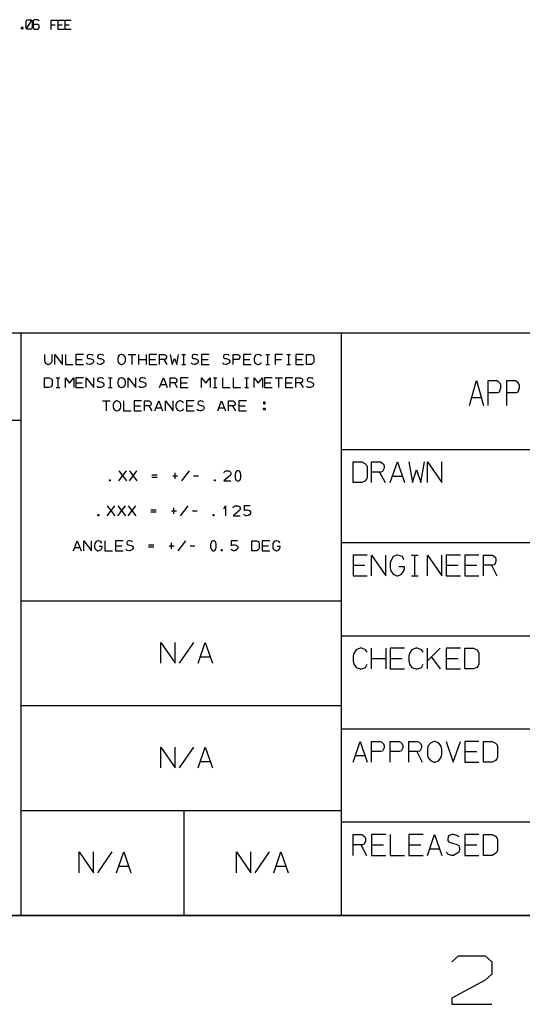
# Model space of a CAD drawing. Extents: x 0 to 1189, y 35 to 806.
# Tile 6 of 18: x 631 to 750, y 41 to 273. Entities that reach past the tile are written whole.
import ezdxf

# ---------------------------------------------------------------- set-up
doc = ezdxf.new("R2010")
doc.units = 0
doc.layers.add('1', color=1, linetype='CONTINUOUS')

msp = doc.modelspace()

# ---------------------------------------------------------------- linework, layer by layer
at = {"layer": '1'}
for p, q in [((632.85, 272.9), (633.1, 273.18)), ((632.85, 270.98), (634.27, 273.18)), ((632.85, 271.25), (632.85, 272.9)), ((633.1, 273.18), (634.02, 273.18)), ((634.02, 273.18), (634.27, 272.9)), ((634.27, 272.9), (634.27, 271.25)), ((634.75, 273.18), (634.5, 272.9)), ((634.5, 272.9), (634.5, 271.25)), ((634.75, 272.08), (634.5, 271.8)), ((635.67, 273.18), (634.75, 273.18)), ((635.67, 272.08), (634.75, 272.08)), ((635.92, 272.9), (635.67, 273.18)), ((635.92, 271.8), (635.67, 272.08)), ((638.7, 270.83), (638.7, 273.03)), ((638.7, 273.03), (640.12, 273.03)), ((640.35, 270.83), (640.35, 273.03)), ((640.35, 273.03), (641.77, 273.03)), ((642, 270.83), (642, 273.03)), ((642, 273.03), (643.42, 273.03)), ((631.67, 271.25), (631.9, 271.53)), ((631.9, 270.98), (631.67, 271.25)), ((631.9, 271.53), (632.15, 271.25)), ((632.15, 271.25), (631.9, 270.98)), ((633.1, 270.98), (632.85, 271.25)), ((634.02, 270.98), (633.1, 270.98)), ((634.27, 271.25), (634.02, 270.98)), ((634.5, 271.25), (634.75, 270.98)), ((634.75, 270.98), (635.67, 270.98)), ((635.67, 270.98), (635.92, 271.25)), ((635.92, 271.25), (635.92, 271.8)), ((638.7, 271.93), (639.65, 271.93)), ((640.35, 271.93), (641.3, 271.93)), ((641.77, 270.83), (640.35, 270.83)), ((642, 271.93), (642.95, 271.93)), ((643.42, 270.83), (642, 270.83)), ((1162.45, 199.13), (502.35, 199.13)), ((631.62, 61.63), (631.62, 199.13)), ((707.27, 61.63), (707.27, 199.13)), ((637.13, 194.13), (637.13, 192.68)), ((638.93, 192.68), (638.93, 194.13)), ((639.6, 191.78), (639.6, 194.13)), ((639.6, 194.13), (641.4, 191.78)), ((641.4, 191.78), (641.4, 194.13)), ((642.08, 194.13), (642.08, 191.78)), ((646.35, 194.13), (644.55, 194.13)), ((644.55, 194.13), (644.55, 191.78)), ((647.35, 193.95), (647.23, 193.68)), ((647.23, 193.68), (647.23, 193.48)), ((647.23, 193.48), (647.35, 193.3)), ((647.45, 194.03), (647.35, 193.95)), ((647.35, 193.3), (647.55, 193.2)), ((647.78, 194.13), (647.45, 194.03)), ((647.55, 193.2), (647.98, 193.13)), ((647.98, 194.13), (647.78, 194.13)), ((648.4, 194.03), (647.98, 194.13)), ((647.98, 193.13), (648.3, 193.03)), ((648.3, 193.03), (648.63, 192.88)), ((648.63, 193.85), (648.4, 194.03)), ((649.83, 193.95), (649.7, 193.68)), ((649.7, 193.68), (649.7, 193.48)), ((649.7, 193.48), (649.83, 193.3)), ((649.93, 194.03), (649.83, 193.95)), ((649.83, 193.3), (650.05, 193.2)), ((650.25, 194.13), (649.93, 194.03)), ((650.05, 193.2), (650.45, 193.13)), ((650.45, 194.13), (650.25, 194.13)), ((650.88, 194.03), (650.45, 194.13)), ((650.45, 193.13), (650.78, 193.03)), ((650.78, 193.03), (651.1, 192.88)), ((651.1, 193.85), (650.88, 194.03)), ((654.53, 193.58), (654.45, 193.2)), ((654.45, 193.2), (654.45, 192.68)), ((654.83, 193.95), (654.53, 193.58)), ((655.28, 194.13), (654.83, 193.95)), ((655.43, 194.13), (655.28, 194.13)), ((655.88, 193.95), (655.43, 194.13)), ((656.18, 193.58), (655.88, 193.95)), ((656.25, 193.2), (656.18, 193.58)), ((656.25, 192.68), (656.25, 193.2)), ((656.93, 194.13), (658.73, 194.13)), ((657.83, 191.78), (657.83, 194.13)), ((659.4, 191.78), (659.4, 194.13)), ((661.2, 194.13), (661.2, 191.78)), ((663.68, 194.13), (661.88, 194.13)), ((661.88, 194.13), (661.88, 191.78)), ((664.35, 191.78), (664.35, 194.13)), ((664.35, 194.13), (665.45, 194.13)), ((665.45, 194.13), (665.65, 194.03)), ((665.75, 193.03), (665.55, 192.95)), ((665.65, 194.03), (665.88, 193.85)), ((665.95, 193.4), (665.75, 193.03)), ((665.88, 193.85), (665.95, 193.68)), ((665.95, 193.68), (665.95, 193.4)), ((666.83, 194.13), (667.28, 191.78)), ((667.28, 191.78), (667.83, 193.2)), ((667.83, 193.2), (668.38, 191.78)), ((668.38, 191.78), (668.8, 194.13)), ((669.63, 194.13), (670.48, 194.13)), ((670.08, 191.78), (670.08, 194.13)), ((672.1, 193.95), (672, 193.68)), ((672, 193.68), (672, 193.48)), ((672, 193.48), (672.1, 193.3)), ((672.2, 194.03), (672.1, 193.95)), ((672.1, 193.3), (672.33, 193.2)), ((672.53, 194.13), (672.2, 194.03)), ((672.33, 193.2), (672.73, 193.13)), ((672.73, 194.13), (672.53, 194.13)), ((673.15, 194.03), (672.73, 194.13)), ((672.73, 193.13), (673.05, 193.03)), ((673.05, 193.03), (673.38, 192.88)), ((673.38, 193.85), (673.15, 194.03)), ((676.05, 194.13), (674.25, 194.13)), ((674.25, 194.13), (674.25, 191.78)), ((679.53, 193.95), (679.43, 193.68)), ((679.43, 193.68), (679.43, 193.48)), ((679.43, 193.48), (679.53, 193.3)), ((679.63, 194.03), (679.53, 193.95)), ((679.53, 193.3), (679.75, 193.2)), ((679.95, 194.13), (679.63, 194.03)), ((679.75, 193.2), (680.15, 193.13)), ((680.15, 194.13), (679.95, 194.13)), ((680.58, 194.03), (680.15, 194.13)), ((680.15, 193.13), (680.48, 193.03)), ((680.48, 193.03), (680.8, 192.88)), ((680.8, 193.85), (680.58, 194.03)), ((681.7, 191.78), (681.7, 194.13)), ((681.7, 194.13), (682.8, 194.13)), ((682.8, 194.13), (682.98, 194.03)), ((683.08, 193.03), (682.88, 192.95)), ((682.98, 194.03), (683.2, 193.85)), ((683.28, 193.4), (683.08, 193.03)), ((683.2, 193.85), (683.28, 193.68)), ((683.28, 193.68), (683.28, 193.4)), ((685.95, 194.13), (684.18, 194.13)), ((684.18, 194.13), (684.18, 191.78)), ((686.75, 193.58), (686.65, 193.2)), ((686.65, 193.2), (686.65, 192.68)), ((687.03, 193.95), (686.75, 193.58)), ((687.53, 194.13), (687.03, 193.95)), ((687.75, 194.13), (687.53, 194.13)), ((688.23, 193.95), (687.75, 194.13)), ((688.43, 193.68), (688.23, 193.95)), ((689.45, 194.13), (690.28, 194.13)), ((689.88, 191.78), (689.88, 194.13)), ((693.38, 194.13), (691.6, 194.13)), ((691.6, 194.13), (691.6, 191.78)), ((694.4, 194.13), (695.23, 194.13)), ((694.83, 191.78), (694.83, 194.13)), ((698.33, 194.13), (696.55, 194.13)), ((696.55, 194.13), (696.55, 191.78)), ((699.03, 191.78), (699.03, 194.13)), ((699.03, 194.13), (700.13, 194.13)), ((700.13, 194.13), (700.53, 193.95)), ((700.53, 193.95), (700.7, 193.75)), ((700.7, 193.75), (700.8, 193.58)), ((700.8, 193.58), (700.8, 192.33)), ((637.13, 192.68), (637.2, 192.33)), ((637.2, 192.33), (637.5, 191.95)), ((637.5, 191.95), (637.95, 191.78)), ((637.95, 191.78), (638.1, 191.78)), ((638.1, 191.78), (638.55, 191.95)), ((638.55, 191.95), (638.85, 192.33)), ((638.85, 192.33), (638.93, 192.68)), ((642.08, 191.78), (643.88, 191.78)), ((644.55, 192.95), (646.08, 192.95)), ((644.55, 191.78), (646.35, 191.78)), ((647.35, 191.85), (647.03, 192.13)), ((647.78, 191.78), (647.35, 191.85)), ((647.98, 191.78), (647.78, 191.78)), ((648.4, 191.95), (647.98, 191.78)), ((648.63, 192.13), (648.4, 191.95)), ((648.63, 192.88), (648.73, 192.6)), ((648.73, 192.4), (648.63, 192.13)), ((648.73, 192.6), (648.73, 192.4)), ((649.83, 191.85), (649.5, 192.13)), ((650.25, 191.78), (649.83, 191.85)), ((650.45, 191.78), (650.25, 191.78)), ((650.88, 191.95), (650.45, 191.78)), ((651.1, 192.13), (650.88, 191.95)), ((651.1, 192.88), (651.2, 192.6)), ((651.2, 192.4), (651.1, 192.13)), ((651.2, 192.6), (651.2, 192.4)), ((654.45, 192.68), (654.53, 192.33)), ((654.53, 192.33), (654.83, 191.95)), ((654.83, 191.95), (655.28, 191.78)), ((655.28, 191.78), (655.43, 191.78)), ((655.43, 191.78), (655.88, 191.95)), ((655.88, 191.95), (656.18, 192.33)), ((656.18, 192.33), (656.25, 192.68)), ((659.4, 192.95), (661.2, 192.95)), ((661.88, 192.95), (663.4, 192.95)), ((661.88, 191.78), (663.68, 191.78)), ((665.55, 192.95), (664.35, 192.95)), ((665.35, 192.95), (666.05, 191.78)), ((669.63, 191.78), (670.48, 191.78)), ((672.1, 191.85), (671.78, 192.13)), ((672.53, 191.78), (672.1, 191.85)), ((672.73, 191.78), (672.53, 191.78)), ((673.15, 191.95), (672.73, 191.78)), ((673.38, 192.13), (673.15, 191.95)), ((673.38, 192.88), (673.48, 192.6)), ((673.48, 192.4), (673.38, 192.13)), ((673.48, 192.6), (673.48, 192.4)), ((674.25, 192.95), (675.78, 192.95)), ((674.25, 191.78), (676.05, 191.78)), ((679.53, 191.85), (679.2, 192.13)), ((679.95, 191.78), (679.53, 191.85)), ((680.15, 191.78), (679.95, 191.78)), ((680.58, 191.95), (680.15, 191.78)), ((680.8, 192.13), (680.58, 191.95)), ((680.8, 192.88), (680.9, 192.6)), ((680.9, 192.4), (680.8, 192.13)), ((680.9, 192.6), (680.9, 192.4)), ((682.88, 192.95), (681.7, 192.95)), ((684.18, 192.95), (685.68, 192.95)), ((684.18, 191.78), (685.95, 191.78)), ((686.65, 192.68), (686.75, 192.33)), ((686.75, 192.33), (687.03, 191.95)), ((687.03, 191.95), (687.53, 191.78)), ((687.53, 191.78), (687.75, 191.78)), ((687.75, 191.78), (688.23, 191.95)), ((688.23, 191.95), (688.43, 192.33)), ((689.45, 191.78), (690.28, 191.78)), ((691.6, 192.95), (693.1, 192.95)), ((694.4, 191.78), (695.23, 191.78)), ((696.55, 192.95), (698.05, 192.95)), ((696.55, 191.78), (698.33, 191.78)), ((700.13, 191.78), (699.03, 191.78)), ((700.53, 191.95), (700.13, 191.78)), ((700.7, 192.13), (700.53, 191.95)), ((700.8, 192.33), (700.7, 192.13)), ((637.13, 186.28), (637.13, 188.63)), ((637.13, 188.63), (638.23, 188.63)), ((638.23, 188.63), (638.65, 188.45)), ((638.65, 188.45), (638.83, 188.25)), ((639.93, 188.63), (640.78, 188.63)), ((640.35, 186.28), (640.35, 188.63)), ((642.08, 186.28), (642.08, 188.63)), ((642.08, 188.63), (643.05, 187.38)), ((643.05, 187.38), (644.05, 188.63)), ((644.05, 188.63), (644.05, 186.28)), ((646.35, 188.63), (644.55, 188.63)), ((644.55, 188.63), (644.55, 186.28)), ((647.03, 186.28), (647.03, 188.63)), ((647.03, 188.63), (648.83, 186.28)), ((648.83, 186.28), (648.83, 188.63)), ((649.83, 188.45), (649.7, 188.18)), ((649.93, 188.53), (649.83, 188.45)), ((650.25, 188.63), (649.93, 188.53)), ((650.45, 188.63), (650.25, 188.63)), ((650.88, 188.53), (650.45, 188.63)), ((651.1, 188.35), (650.88, 188.53)), ((652.3, 188.63), (653.15, 188.63)), ((652.73, 186.28), (652.73, 188.63)), ((654.83, 188.45), (654.53, 188.08)), ((655.28, 188.63), (654.83, 188.45)), ((655.43, 188.63), (655.28, 188.63)), ((655.88, 188.45), (655.43, 188.63)), ((656.18, 188.08), (655.88, 188.45)), ((656.93, 186.28), (656.93, 188.63)), ((656.93, 188.63), (658.73, 186.28)), ((658.73, 186.28), (658.73, 188.63)), ((659.73, 188.45), (659.63, 188.18)), ((659.83, 188.53), (659.73, 188.45)), ((660.15, 188.63), (659.83, 188.53)), ((660.35, 188.63), (660.15, 188.63)), ((660.78, 188.53), (660.35, 188.63)), ((661, 188.35), (660.78, 188.53)), ((664.35, 186.28), (665.25, 188.63)), ((665.25, 188.63), (666.15, 186.28)), ((666.83, 186.28), (666.83, 188.63)), ((666.83, 188.63), (667.93, 188.63)), ((667.93, 188.63), (668.13, 188.53)), ((668.13, 188.53), (668.35, 188.35)), ((668.35, 188.35), (668.43, 188.18)), ((671.1, 188.63), (669.3, 188.63)), ((669.3, 188.63), (669.3, 186.28)), ((674.25, 186.28), (674.25, 188.63)), ((674.25, 188.63), (675.25, 187.38)), ((675.25, 187.38), (676.25, 188.63)), ((676.25, 188.63), (676.25, 186.28)), ((677.08, 188.63), (677.9, 188.63)), ((677.5, 186.28), (677.5, 188.63)), ((679.2, 188.63), (679.2, 186.28)), ((681.7, 188.63), (681.7, 186.28)), ((684.5, 188.63), (685.33, 188.63)), ((684.93, 186.28), (684.93, 188.63)), ((686.65, 186.28), (686.65, 188.63)), ((686.65, 188.63), (687.63, 187.38)), ((687.63, 187.38), (688.63, 188.63)), ((688.63, 188.63), (688.63, 186.28)), ((690.9, 188.63), (689.13, 188.63)), ((689.13, 188.63), (689.13, 186.28)), ((691.6, 188.63), (693.38, 188.63)), ((692.48, 186.28), (692.48, 188.63)), ((695.85, 188.63), (694.08, 188.63)), ((694.08, 188.63), (694.08, 186.28)), ((696.55, 186.28), (696.55, 188.63)), ((696.55, 188.63), (697.65, 188.63)), ((697.65, 188.63), (697.83, 188.53)), ((697.83, 188.53), (698.05, 188.35)), ((698.05, 188.35), (698.13, 188.18)), ((699.33, 188.45), (699.23, 188.18)), ((699.43, 188.53), (699.33, 188.45)), ((699.75, 188.63), (699.43, 188.53)), ((699.95, 188.63), (699.75, 188.63)), ((700.38, 188.53), (699.95, 188.63)), ((700.6, 188.35), (700.38, 188.53)), ((638.23, 186.28), (637.13, 186.28)), ((638.65, 186.45), (638.23, 186.28)), ((638.83, 186.63), (638.65, 186.45)), ((638.83, 188.25), (638.93, 188.08)), ((638.93, 186.83), (638.83, 186.63)), ((638.93, 188.08), (638.93, 186.83)), ((639.93, 186.28), (640.78, 186.28)), ((644.55, 187.45), (646.08, 187.45)), ((644.55, 186.28), (646.35, 186.28)), ((649.83, 186.35), (649.5, 186.63)), ((649.7, 188.18), (649.7, 187.98)), ((649.7, 187.98), (649.83, 187.8)), ((649.83, 187.8), (650.05, 187.7)), ((650.25, 186.28), (649.83, 186.35)), ((650.05, 187.7), (650.45, 187.63)), ((650.45, 186.28), (650.25, 186.28)), ((650.45, 187.63), (650.78, 187.53)), ((650.88, 186.45), (650.45, 186.28)), ((650.78, 187.53), (651.1, 187.38)), ((651.1, 186.63), (650.88, 186.45)), ((651.1, 187.38), (651.2, 187.1)), ((651.2, 186.9), (651.1, 186.63)), ((651.2, 187.1), (651.2, 186.9)), ((652.3, 186.28), (653.15, 186.28)), ((654.53, 188.08), (654.45, 187.7)), ((654.45, 187.7), (654.45, 187.18)), ((654.45, 187.18), (654.53, 186.83)), ((654.53, 186.83), (654.83, 186.45)), ((654.83, 186.45), (655.28, 186.28)), ((655.28, 186.28), (655.43, 186.28)), ((655.43, 186.28), (655.88, 186.45)), ((655.88, 186.45), (656.18, 186.83)), ((656.25, 187.7), (656.18, 188.08)), ((656.18, 186.83), (656.25, 187.18)), ((656.25, 187.18), (656.25, 187.7)), ((659.73, 186.35), (659.4, 186.63)), ((659.63, 188.18), (659.63, 187.98)), ((659.63, 187.98), (659.73, 187.8)), ((659.73, 187.8), (659.95, 187.7)), ((660.15, 186.28), (659.73, 186.35)), ((659.95, 187.7), (660.35, 187.63)), ((660.35, 186.28), (660.15, 186.28)), ((660.35, 187.63), (660.68, 187.53)), ((660.78, 186.45), (660.35, 186.28)), ((660.68, 187.53), (661, 187.38)), ((661, 186.63), (660.78, 186.45)), ((661, 187.38), (661.1, 187.1)), ((661.1, 186.9), (661, 186.63)), ((661.1, 187.1), (661.1, 186.9)), ((664.63, 187), (665.9, 187)), ((668.03, 187.45), (666.83, 187.45)), ((667.83, 187.45), (668.53, 186.28)), ((668.23, 187.53), (668.03, 187.45)), ((668.43, 187.9), (668.23, 187.53)), ((668.43, 188.18), (668.43, 187.9)), ((669.3, 187.45), (670.83, 187.45)), ((669.3, 186.28), (671.1, 186.28)), ((677.08, 186.28), (677.9, 186.28)), ((679.2, 186.28), (681, 186.28)), ((681.7, 186.28), (683.48, 186.28)), ((684.5, 186.28), (685.33, 186.28)), ((689.13, 187.45), (690.63, 187.45)), ((689.13, 186.28), (690.9, 186.28)), ((694.08, 187.45), (695.58, 187.45)), ((694.08, 186.28), (695.85, 186.28)), ((697.73, 187.45), (696.55, 187.45)), ((697.55, 187.45), (698.23, 186.28)), ((697.93, 187.53), (697.73, 187.45)), ((698.13, 187.9), (697.93, 187.53)), ((698.13, 188.18), (698.13, 187.9)), ((699.33, 186.35), (699.03, 186.63)), ((699.23, 188.18), (699.23, 187.98)), ((699.23, 187.98), (699.33, 187.8)), ((699.33, 187.8), (699.55, 187.7)), ((699.75, 186.28), (699.33, 186.35)), ((699.55, 187.7), (699.95, 187.63)), ((699.95, 186.28), (699.75, 186.28)), ((699.95, 187.63), (700.28, 187.53)), ((700.38, 186.45), (699.95, 186.28)), ((700.28, 187.53), (700.6, 187.38)), ((700.6, 186.63), (700.38, 186.45)), ((700.6, 187.38), (700.7, 187.1)), ((700.7, 186.9), (700.6, 186.63)), ((700.7, 187.1), (700.7, 186.9)), ((737.53, 182.1), (739.2, 187.98)), ((739.2, 187.98), (740.88, 182.1)), ((741.93, 182.1), (741.93, 187.98)), ((741.93, 187.98), (743.98, 187.98)), ((743.98, 187.98), (744.33, 187.75)), ((744.33, 187.75), (744.75, 187.3)), ((744.9, 186.15), (744.53, 185.23)), ((744.75, 187.3), (744.9, 186.83)), ((744.9, 186.83), (744.9, 186.15)), ((746.33, 182.1), (746.33, 187.98)), ((746.33, 187.98), (748.38, 187.98)), ((748.38, 187.98), (748.73, 187.75)), ((748.73, 187.75), (749.15, 187.3)), ((749.3, 186.15), (748.93, 185.23)), ((749.15, 187.3), (749.3, 186.83)), ((749.3, 186.83), (749.3, 186.15)), ((738.03, 183.93), (740.38, 183.93)), ((744.13, 185.08), (741.93, 185.08)), ((744.53, 185.23), (744.13, 185.08)), ((748.55, 185.08), (746.33, 185.08)), ((748.93, 185.23), (748.55, 185.08)), ((650.88, 183.13), (652.68, 183.13)), ((651.78, 180.78), (651.78, 183.13)), ((653.43, 182.58), (653.35, 182.2)), ((653.35, 182.2), (653.35, 181.68)), ((653.35, 181.68), (653.43, 181.33)), ((653.73, 182.93), (653.43, 182.58)), ((654.18, 183.13), (653.73, 182.93)), ((654.33, 183.13), (654.18, 183.13)), ((654.78, 182.93), (654.33, 183.13)), ((655.08, 182.58), (654.78, 182.93)), ((655.15, 182.2), (655.08, 182.58)), ((655.08, 181.33), (655.15, 181.68)), ((655.15, 181.68), (655.15, 182.2)), ((655.83, 183.13), (655.83, 180.78)), ((660.1, 183.13), (658.3, 183.13)), ((658.3, 183.13), (658.3, 180.78)), ((658.3, 181.95), (659.83, 181.95)), ((660.78, 180.78), (660.78, 183.13)), ((660.78, 183.13), (661.88, 183.13)), ((661.98, 181.95), (660.78, 181.95)), ((661.78, 181.95), (662.48, 180.78)), ((661.88, 183.13), (662.08, 183.03)), ((662.18, 182.03), (661.98, 181.95)), ((662.08, 183.03), (662.3, 182.85)), ((662.38, 182.38), (662.18, 182.03)), ((662.3, 182.85), (662.38, 182.65)), ((662.38, 182.65), (662.38, 182.38)), ((663.25, 180.78), (664.15, 183.13)), ((663.53, 181.5), (664.8, 181.5)), ((664.15, 183.13), (665.05, 180.78)), ((665.73, 180.78), (665.73, 183.13)), ((665.73, 183.13), (667.53, 180.78)), ((667.53, 180.78), (667.53, 183.13)), ((668.33, 182.58), (668.2, 182.2)), ((668.2, 182.2), (668.2, 181.68)), ((668.2, 181.68), (668.33, 181.33)), ((668.6, 182.93), (668.33, 182.58)), ((669.1, 183.13), (668.6, 182.93)), ((669.3, 183.13), (669.1, 183.13)), ((669.8, 182.93), (669.3, 183.13)), ((670, 182.65), (669.8, 182.93)), ((672.48, 183.13), (670.68, 183.13)), ((670.68, 183.13), (670.68, 180.78)), ((670.68, 181.95), (672.2, 181.95)), ((673.48, 182.93), (673.38, 182.65)), ((673.38, 182.65), (673.38, 182.48)), ((673.38, 182.48), (673.48, 182.3)), ((673.58, 183.03), (673.48, 182.93)), ((673.48, 182.3), (673.7, 182.2)), ((673.9, 183.13), (673.58, 183.03)), ((673.7, 182.2), (674.1, 182.1)), ((674.1, 183.13), (673.9, 183.13)), ((674.53, 183.03), (674.1, 183.13)), ((674.1, 182.1), (674.43, 182.03)), ((674.43, 182.03), (674.75, 181.88)), ((674.75, 182.85), (674.53, 183.03)), ((674.75, 181.88), (674.85, 181.6)), ((674.85, 181.4), (674.75, 181.13)), ((674.85, 181.6), (674.85, 181.4)), ((678.1, 180.78), (679, 183.13)), ((678.38, 181.5), (679.65, 181.5)), ((679, 183.13), (679.9, 180.78)), ((680.6, 180.78), (680.6, 183.13)), ((680.6, 183.13), (681.7, 183.13)), ((681.78, 181.95), (680.6, 181.95)), ((681.58, 181.95), (682.28, 180.78)), ((681.7, 183.13), (681.88, 183.03)), ((681.98, 182.03), (681.78, 181.95)), ((681.88, 183.03), (682.1, 182.85)), ((682.18, 182.38), (681.98, 182.03)), ((682.1, 182.85), (682.18, 182.65)), ((682.18, 182.65), (682.18, 182.38)), ((684.85, 183.13), (683.08, 183.13)), ((683.08, 183.13), (683.08, 180.78)), ((683.08, 181.95), (684.58, 181.95)), ((689, 182.85), (688.9, 182.75)), ((688.9, 182.75), (688.9, 182.5)), ((688.9, 182.5), (689, 182.48)), ((688.9, 181.33), (689, 181.4)), ((689.2, 182.85), (689, 182.85)), ((689, 182.48), (689.2, 182.48)), ((689, 181.4), (689.2, 181.4)), ((689.3, 182.75), (689.2, 182.85)), ((689.2, 182.48), (689.3, 182.58)), ((689.2, 181.4), (689.3, 181.33)), ((689.3, 182.58), (689.3, 182.75)), ((653.43, 181.33), (653.73, 180.95)), ((653.73, 180.95), (654.18, 180.78)), ((654.18, 180.78), (654.33, 180.78)), ((654.33, 180.78), (654.78, 180.95)), ((654.78, 180.95), (655.08, 181.33)), ((655.83, 180.78), (657.63, 180.78)), ((658.3, 180.78), (660.1, 180.78)), ((668.33, 181.33), (668.6, 180.95)), ((668.6, 180.95), (669.1, 180.78)), ((669.1, 180.78), (669.3, 180.78)), ((669.3, 180.78), (669.8, 180.95)), ((669.8, 180.95), (670, 181.33)), ((670.68, 180.78), (672.48, 180.78)), ((673.48, 180.85), (673.15, 181.13)), ((673.9, 180.78), (673.48, 180.85)), ((674.1, 180.78), (673.9, 180.78)), ((674.53, 180.95), (674.1, 180.78)), ((674.75, 181.13), (674.53, 180.95)), ((683.08, 180.78), (684.85, 180.78)), ((688.9, 181.13), (688.9, 181.33)), ((689, 181.05), (688.9, 181.13)), ((689.2, 181.05), (689, 181.05)), ((689.3, 181.13), (689.2, 181.05)), ((689.3, 181.33), (689.3, 181.13)), ((631.62, 178.5), (502.35, 178.5)), ((865.42, 171.63), (707.27, 171.63)), ((710.03, 163.85), (710.03, 168.75)), ((710.03, 168.75), (712.08, 168.75)), ((712.08, 168.75), (712.85, 168.38)), ((712.85, 168.38), (713.2, 168)), ((713.2, 168), (713.38, 167.6)), ((713.38, 167.6), (713.38, 165)), ((714.43, 163.85), (714.43, 168.75)), ((714.43, 168.75), (716.48, 168.75)), ((716.48, 168.75), (716.83, 168.55)), ((716.83, 168.55), (717.25, 168.18)), ((717.25, 168.18), (717.4, 167.8)), ((717.4, 167.8), (717.4, 167.23)), ((718.83, 163.85), (720.5, 168.75)), ((720.5, 168.75), (722.18, 163.85)), ((723.23, 168.75), (724.05, 163.85)), ((726.08, 163.85), (726.93, 168.75)), ((727.63, 163.85), (727.63, 168.75)), ((727.63, 168.75), (730.98, 163.85)), ((730.98, 163.85), (730.98, 168.75)), ((654.73, 164.28), (656.53, 166.63)), ((654.73, 166.63), (656.53, 164.28)), ((657.2, 164.28), (659, 166.63)), ((657.2, 166.63), (659, 164.28)), ((662.53, 165.7), (663.78, 165.7)), ((662.53, 165.18), (663.78, 165.18)), ((667.43, 165.45), (668.58, 165.45)), ((668, 164.75), (668, 166.13)), ((669.58, 164.28), (671.38, 166.63)), ((672.38, 165.45), (673.53, 165.45)), ((679.5, 166.15), (679.6, 166.35)), ((681.08, 165.6), (679.5, 164.28)), ((679.6, 166.35), (679.8, 166.53)), ((679.8, 166.53), (680.03, 166.63)), ((680.03, 166.63), (680.65, 166.63)), ((680.65, 166.63), (680.85, 166.53)), ((680.85, 166.53), (681.08, 166.35)), ((681.08, 166.35), (681.18, 166.15)), ((681.18, 165.8), (681.08, 165.6)), ((681.18, 166.15), (681.18, 165.8)), ((682.28, 166.15), (682.18, 165.8)), ((682.18, 165.8), (682.18, 165.1)), ((682.18, 165.1), (682.28, 164.73)), ((682.35, 166.35), (682.28, 166.15)), ((682.53, 166.53), (682.35, 166.35)), ((682.7, 166.63), (682.53, 166.53)), ((683.03, 166.63), (682.7, 166.63)), ((683.18, 166.53), (683.03, 166.63)), ((683.35, 166.35), (683.18, 166.53)), ((683.43, 166.15), (683.35, 166.35)), ((683.5, 165.8), (683.43, 166.15)), ((683.43, 164.73), (683.5, 165.1)), ((683.5, 165.1), (683.5, 165.8)), ((716.63, 166.33), (714.43, 166.33)), ((716.3, 166.33), (717.6, 163.85)), ((717.03, 166.45), (716.63, 166.33)), ((717.4, 167.23), (717.03, 166.45)), ((719.33, 165.38), (721.68, 165.38)), ((724.05, 163.85), (725.05, 166.85)), ((725.05, 166.85), (726.08, 163.85)), ((652.53, 164.48), (652.58, 164.55)), ((652.53, 164.33), (652.53, 164.48)), ((652.58, 164.28), (652.53, 164.33)), ((652.58, 164.55), (652.68, 164.55)), ((652.68, 164.28), (652.58, 164.28)), ((652.68, 164.55), (652.7, 164.48)), ((652.7, 164.33), (652.68, 164.28)), ((652.7, 164.48), (652.7, 164.33)), ((677.28, 164.48), (677.33, 164.55)), ((677.28, 164.33), (677.28, 164.48)), ((677.33, 164.28), (677.28, 164.33)), ((677.33, 164.55), (677.43, 164.55)), ((677.43, 164.28), (677.33, 164.28)), ((677.43, 164.55), (677.45, 164.48)), ((677.45, 164.33), (677.43, 164.28)), ((677.45, 164.48), (677.45, 164.33)), ((679.5, 164.28), (681.18, 164.28)), ((682.28, 164.73), (682.35, 164.55)), ((682.35, 164.55), (682.53, 164.35)), ((682.53, 164.35), (682.7, 164.28)), ((682.7, 164.28), (683.03, 164.28)), ((683.03, 164.28), (683.18, 164.35)), ((683.18, 164.35), (683.35, 164.55)), ((683.35, 164.55), (683.43, 164.73)), ((712.08, 163.85), (710.03, 163.85)), ((712.85, 164.23), (712.08, 163.85)), ((713.2, 164.63), (712.85, 164.23)), ((713.38, 165), (713.2, 164.63)), ((651.98, 156.03), (653.78, 158.38)), ((651.98, 158.38), (653.78, 156.03)), ((654.45, 156.03), (656.25, 158.38)), ((654.45, 158.38), (656.25, 156.03)), ((656.93, 156.03), (658.73, 158.38)), ((656.93, 158.38), (658.73, 156.03)), ((669.3, 156.03), (671.1, 158.38)), ((679.48, 157.7), (679.88, 158.38)), ((679.88, 158.38), (679.88, 156.03)), ((681.8, 158.1), (682, 158.28)), ((682, 158.28), (682.23, 158.38)), ((682.23, 158.38), (682.85, 158.38)), ((682.85, 158.38), (683.05, 158.28)), ((683.05, 158.28), (683.28, 158.1)), ((685.75, 158.38), (684.28, 158.38)), ((684.28, 158.38), (684.28, 157.28)), ((649.78, 156.23), (649.83, 156.3)), ((649.78, 156.08), (649.78, 156.23)), ((649.83, 156.03), (649.78, 156.08)), ((649.83, 156.3), (649.93, 156.3)), ((649.93, 156.03), (649.83, 156.03)), ((649.93, 156.3), (649.95, 156.23)), ((649.95, 156.08), (649.93, 156.03)), ((649.95, 156.23), (649.95, 156.08)), ((662.25, 157.45), (663.5, 157.45)), ((662.25, 156.93), (663.5, 156.93)), ((667.15, 157.2), (668.3, 157.2)), ((667.73, 156.5), (667.73, 157.88)), ((672.1, 157.2), (673.25, 157.2)), ((677, 156.23), (677.05, 156.3)), ((677, 156.08), (677, 156.23)), ((677.05, 156.03), (677, 156.08)), ((677.05, 156.3), (677.15, 156.3)), ((677.15, 156.03), (677.05, 156.03)), ((677.15, 156.3), (677.18, 156.23)), ((677.18, 156.08), (677.15, 156.03)), ((677.18, 156.23), (677.18, 156.08)), ((681.7, 157.9), (681.8, 158.1)), ((683.28, 157.35), (681.7, 156.03)), ((681.7, 156.03), (683.38, 156.03)), ((683.28, 158.1), (683.38, 157.9)), ((683.38, 157.55), (683.28, 157.35)), ((683.38, 157.9), (683.38, 157.55)), ((684.38, 156.2), (684.18, 156.38)), ((684.28, 157.28), (684.7, 157.45)), ((684.8, 156.03), (684.38, 156.2)), ((684.7, 157.45), (685.1, 157.45)), ((685, 156.03), (684.8, 156.03)), ((685.33, 156.1), (685, 156.03)), ((685.1, 157.45), (685.43, 157.35)), ((685.63, 156.3), (685.33, 156.1)), ((685.43, 157.35), (685.63, 157.2)), ((685.63, 157.2), (685.85, 156.93)), ((685.85, 156.58), (685.63, 156.3)), ((685.85, 156.93), (685.85, 156.58)), ((644, 147.75), (644.9, 150.13)), ((644.9, 150.13), (645.8, 147.75)), ((646.48, 147.75), (646.48, 150.13)), ((646.48, 150.13), (648.28, 147.75)), ((648.28, 147.75), (648.28, 150.13)), ((649.03, 149.48), (648.95, 149.2)), ((648.95, 149.2), (648.95, 148.68)), ((649.33, 149.93), (649.03, 149.48)), ((649.78, 150.13), (649.33, 149.93)), ((649.93, 150.13), (649.78, 150.13)), ((650.48, 149.93), (649.93, 150.13)), ((650.68, 149.58), (650.48, 149.93)), ((651.43, 150.13), (651.43, 147.75)), ((655.7, 150.13), (653.9, 150.13)), ((653.9, 150.13), (653.9, 147.75)), ((653.9, 148.95), (655.43, 148.95)), ((656.7, 149.93), (656.6, 149.65)), ((656.6, 149.65), (656.6, 149.48)), ((656.6, 149.48), (656.7, 149.3)), ((656.8, 150.03), (656.7, 149.93)), ((656.7, 149.3), (656.93, 149.2)), ((657.13, 150.13), (656.8, 150.03)), ((656.93, 149.2), (657.33, 149.1)), ((657.33, 150.13), (657.13, 150.13)), ((657.75, 150.03), (657.33, 150.13)), ((657.33, 149.1), (657.65, 149.03)), ((657.65, 149.03), (657.98, 148.85)), ((657.98, 149.85), (657.75, 150.03)), ((657.98, 148.85), (658.08, 148.58)), ((661.7, 149.2), (662.95, 149.2)), ((666.6, 148.95), (667.75, 148.95)), ((667.18, 148.25), (667.18, 149.63)), ((668.75, 147.75), (670.55, 150.13)), ((671.55, 148.95), (672.7, 148.95)), ((676.5, 149.65), (676.4, 149.3)), ((676.4, 149.3), (676.4, 148.58)), ((676.58, 149.85), (676.5, 149.65)), ((676.75, 150.03), (676.58, 149.85)), ((676.93, 150.13), (676.75, 150.03)), ((677.25, 150.13), (676.93, 150.13)), ((677.4, 150.03), (677.25, 150.13)), ((677.58, 149.85), (677.4, 150.03)), ((677.65, 149.65), (677.58, 149.85)), ((677.73, 149.3), (677.65, 149.65)), ((677.73, 148.58), (677.73, 149.3)), ((682.73, 150.13), (681.25, 150.13)), ((681.25, 150.13), (681.25, 149.03)), ((681.25, 149.03), (681.68, 149.2)), ((681.68, 149.2), (682.08, 149.2)), ((682.08, 149.2), (682.4, 149.1)), ((682.4, 149.1), (682.6, 148.95)), ((682.6, 148.95), (682.83, 148.68)), ((686.1, 147.75), (686.1, 150.13)), ((686.1, 150.13), (687.2, 150.13)), ((687.2, 150.13), (687.6, 149.93)), ((687.6, 149.93), (687.78, 149.75)), ((687.78, 149.75), (687.88, 149.58)), ((687.88, 149.58), (687.88, 148.3)), ((690.35, 150.13), (688.58, 150.13)), ((688.58, 150.13), (688.58, 147.75)), ((688.58, 148.95), (690.08, 148.95)), ((691.1, 149.48), (691.05, 149.2)), ((691.05, 149.2), (691.05, 148.68)), ((691.4, 149.93), (691.1, 149.48)), ((691.85, 150.13), (691.4, 149.93)), ((692.03, 150.13), (691.85, 150.13)), ((692.58, 149.93), (692.03, 150.13)), ((692.75, 149.58), (692.58, 149.93)), ((865.42, 149.63), (707.27, 149.63)), ((644.28, 148.5), (645.53, 148.5)), ((648.95, 148.68), (649.03, 148.3)), ((649.03, 148.3), (649.33, 147.95)), ((649.33, 147.95), (649.78, 147.75)), ((649.78, 147.75), (649.93, 147.75)), ((649.93, 147.75), (650.38, 147.95)), ((650.75, 148.78), (650.05, 148.78)), ((650.38, 147.95), (650.68, 148.3)), ((650.68, 148.3), (650.75, 148.58)), ((650.75, 148.58), (650.75, 148.78)), ((651.43, 147.75), (653.23, 147.75)), ((653.9, 147.75), (655.7, 147.75)), ((656.7, 147.85), (656.38, 148.13)), ((657.13, 147.75), (656.7, 147.85)), ((657.33, 147.75), (657.13, 147.75)), ((657.75, 147.95), (657.33, 147.75)), ((657.98, 148.13), (657.75, 147.95)), ((658.08, 148.4), (657.98, 148.13)), ((658.08, 148.58), (658.08, 148.4)), ((661.7, 148.68), (662.95, 148.68)), ((676.4, 148.58), (676.5, 148.23)), ((676.5, 148.23), (676.58, 148.03)), ((676.58, 148.03), (676.75, 147.85)), ((676.75, 147.85), (676.93, 147.75)), ((676.93, 147.75), (677.25, 147.75)), ((677.25, 147.75), (677.4, 147.85)), ((677.4, 147.85), (677.58, 148.03)), ((677.58, 148.03), (677.65, 148.23)), ((677.65, 148.23), (677.73, 148.58)), ((678.93, 147.98), (678.98, 148.03)), ((678.93, 147.83), (678.93, 147.98)), ((678.98, 147.75), (678.93, 147.83)), ((678.98, 148.03), (679.08, 148.03)), ((679.08, 147.75), (678.98, 147.75)), ((679.08, 148.03), (679.1, 147.98)), ((679.1, 147.83), (679.08, 147.75)), ((679.1, 147.98), (679.1, 147.83)), ((681.35, 147.95), (681.15, 148.13)), ((681.78, 147.75), (681.35, 147.95)), ((681.98, 147.75), (681.78, 147.75)), ((682.3, 147.85), (681.98, 147.75)), ((682.6, 148.03), (682.3, 147.85)), ((682.83, 148.3), (682.6, 148.03)), ((682.83, 148.68), (682.83, 148.3)), ((687.2, 147.75), (686.1, 147.75)), ((687.6, 147.95), (687.2, 147.75)), ((687.78, 148.13), (687.6, 147.95)), ((687.88, 148.3), (687.78, 148.13)), ((688.58, 147.75), (690.35, 147.75)), ((691.05, 148.68), (691.1, 148.3)), ((691.1, 148.3), (691.4, 147.95)), ((691.4, 147.95), (691.85, 147.75)), ((691.85, 147.75), (692.03, 147.75)), ((692.03, 147.75), (692.48, 147.95)), ((692.83, 148.78), (692.13, 148.78)), ((692.48, 147.95), (692.75, 148.3)), ((692.75, 148.3), (692.83, 148.58)), ((692.83, 148.58), (692.83, 148.78)), ((713.38, 146.75), (710.03, 146.75)), ((710.03, 146.75), (710.03, 141.85)), ((714.43, 141.85), (714.43, 146.75)), ((714.43, 146.75), (717.78, 141.85)), ((717.78, 141.85), (717.78, 146.75)), ((720.35, 146.75), (719.5, 146.38)), ((720.65, 146.75), (720.35, 146.75)), ((721.68, 146.38), (720.65, 146.75)), ((723.83, 146.75), (725.4, 146.75)), ((724.63, 141.85), (724.63, 146.75)), ((727.63, 141.85), (727.63, 146.75)), ((727.63, 146.75), (730.98, 141.85)), ((730.98, 141.85), (730.98, 146.75)), ((735.38, 146.75), (732.03, 146.75)), ((732.03, 146.75), (732.03, 141.85)), ((739.78, 146.75), (736.43, 146.75)), ((736.43, 146.75), (736.43, 141.85)), ((740.83, 141.85), (740.83, 146.75)), ((740.83, 146.75), (742.88, 146.75)), ((742.88, 146.75), (743.23, 146.55)), ((743.23, 146.55), (743.65, 146.18)), ((710.03, 144.33), (712.85, 144.33)), ((718.93, 145.4), (718.83, 144.85)), ((718.83, 144.85), (718.83, 143.75)), ((719.5, 146.38), (718.93, 145.4)), ((722.03, 145.6), (721.68, 146.38)), ((732.03, 144.33), (734.85, 144.33)), ((736.43, 144.33), (739.25, 144.33)), ((743.03, 144.33), (740.83, 144.33)), ((742.7, 144.33), (744, 141.85)), ((743.43, 144.45), (743.03, 144.33)), ((743.8, 145.23), (743.43, 144.45)), ((743.65, 146.18), (743.8, 145.8)), ((743.8, 145.8), (743.8, 145.23)), ((710.03, 141.85), (713.38, 141.85)), ((718.83, 143.75), (718.93, 143)), ((718.93, 143), (719.5, 142.23)), ((719.5, 142.23), (720.35, 141.85)), ((720.35, 141.85), (720.65, 141.85)), ((720.65, 141.85), (721.5, 142.23)), ((722.18, 143.95), (720.85, 143.95)), ((721.5, 142.23), (722.03, 143)), ((722.03, 143), (722.18, 143.58)), ((722.18, 143.58), (722.18, 143.95)), ((723.83, 141.85), (725.4, 141.85)), ((732.03, 141.85), (735.38, 141.85)), ((736.43, 141.85), (739.78, 141.85)), ((707.27, 135.88), (631.62, 135.88)), ((664.63, 121.23), (664.63, 126.13)), ((664.63, 126.13), (668, 121.23)), ((668, 121.23), (668, 126.13)), ((669.03, 121.23), (672.4, 126.13)), ((673.43, 121.23), (675.13, 126.13)), ((675.13, 126.13), (676.8, 121.23)), ((865.42, 127.63), (707.27, 127.63)), ((710.2, 123.6), (710.03, 122.83)), ((710.75, 124.38), (710.2, 123.6)), ((711.7, 124.75), (710.75, 124.38)), ((712.08, 124.75), (711.7, 124.75)), ((713, 124.38), (712.08, 124.75)), ((713.38, 123.8), (713, 124.38)), ((714.43, 119.85), (714.43, 124.75)), ((717.78, 124.75), (717.78, 119.85)), ((722.18, 124.75), (718.83, 124.75)), ((718.83, 124.75), (718.83, 119.85)), ((723.4, 123.6), (723.23, 122.83)), ((723.95, 124.38), (723.4, 123.6)), ((724.9, 124.75), (723.95, 124.38)), ((725.28, 124.75), (724.9, 124.75)), ((726.2, 124.38), (725.28, 124.75)), ((726.58, 123.8), (726.2, 124.38)), ((727.63, 119.85), (727.63, 124.75)), ((727.63, 121.75), (730.6, 124.75)), ((735.38, 124.75), (732.03, 124.75)), ((732.03, 124.75), (732.03, 119.85)), ((736.43, 119.85), (736.43, 124.75)), ((736.43, 124.75), (738.48, 124.75)), ((738.48, 124.75), (739.25, 124.38)), ((739.25, 124.38), (739.6, 123.98)), ((739.6, 123.98), (739.78, 123.6)), ((739.78, 123.6), (739.78, 121)), ((673.93, 122.75), (676.3, 122.75)), ((710.03, 122.83), (710.03, 121.75)), ((710.03, 121.75), (710.2, 121)), ((710.2, 121), (710.75, 120.23)), ((713, 120.23), (713.38, 121)), ((714.43, 122.33), (717.78, 122.33)), ((718.83, 122.33), (721.65, 122.33)), ((723.23, 122.83), (723.23, 121.75)), ((723.23, 121.75), (723.4, 121)), ((723.4, 121), (723.95, 120.23)), ((726.2, 120.23), (726.58, 121)), ((728.53, 122.65), (730.6, 119.85)), ((732.03, 122.33), (734.85, 122.33)), ((739.78, 121), (739.6, 120.6)), ((710.75, 120.23), (711.7, 119.85)), ((711.7, 119.85), (712.08, 119.85)), ((712.08, 119.85), (713, 120.23)), ((718.83, 119.85), (722.18, 119.85)), ((723.95, 120.23), (724.9, 119.85)), ((724.9, 119.85), (725.28, 119.85)), ((725.28, 119.85), (726.2, 120.23)), ((732.03, 119.85), (735.38, 119.85)), ((738.48, 119.85), (736.43, 119.85)), ((739.25, 120.23), (738.48, 119.85)), ((739.6, 120.6), (739.25, 120.23)), ((707.27, 111.13), (631.62, 111.13)), ((865.42, 105.63), (707.27, 105.63)), ((710.03, 97.85), (711.7, 102.75)), ((711.7, 102.75), (713.38, 97.85)), ((714.43, 97.85), (714.43, 102.75)), ((714.43, 102.75), (716.48, 102.75)), ((716.48, 102.75), (716.83, 102.55)), ((716.83, 102.55), (717.25, 102.18)), ((718.83, 97.85), (718.83, 102.75)), ((718.83, 102.75), (720.88, 102.75)), ((720.88, 102.75), (721.23, 102.55)), ((721.23, 102.55), (721.65, 102.18)), ((723.23, 97.85), (723.23, 102.75)), ((723.23, 102.75), (725.28, 102.75)), ((725.28, 102.75), (725.63, 102.55)), ((725.63, 102.55), (726.05, 102.18)), ((728.3, 102.35), (727.73, 101.6)), ((729.15, 102.75), (728.3, 102.35)), ((729.45, 102.75), (729.15, 102.75)), ((730.3, 102.35), (729.45, 102.75)), ((730.83, 101.6), (730.3, 102.35)), ((732.03, 102.75), (733.7, 97.85)), ((733.7, 97.85), (735.38, 102.75)), ((739.78, 102.75), (736.43, 102.75)), ((736.43, 102.75), (736.43, 97.85)), ((740.83, 97.85), (740.83, 102.75)), ((740.83, 102.75), (742.88, 102.75)), ((742.88, 102.75), (743.65, 102.35)), ((743.65, 102.35), (744, 101.98)), ((664.63, 96.48), (664.63, 101.38)), ((664.63, 101.38), (668, 96.48)), ((668, 96.48), (668, 101.38)), ((669.03, 96.48), (672.4, 101.38)), ((673.43, 96.48), (675.13, 101.38)), ((675.13, 101.38), (676.8, 96.48)), ((716.63, 100.33), (714.43, 100.33)), ((717.03, 100.45), (716.63, 100.33)), ((717.4, 101.23), (717.03, 100.45)), ((717.25, 102.18), (717.4, 101.78)), ((717.4, 101.78), (717.4, 101.23)), ((721.03, 100.33), (718.83, 100.33)), ((721.43, 100.45), (721.03, 100.33)), ((721.8, 101.23), (721.43, 100.45)), ((721.65, 102.18), (721.8, 101.78)), ((721.8, 101.78), (721.8, 101.23)), ((725.43, 100.33), (723.23, 100.33)), ((725.1, 100.33), (726.4, 97.85)), ((725.83, 100.45), (725.43, 100.33)), ((726.2, 101.23), (725.83, 100.45)), ((726.05, 102.18), (726.2, 101.78)), ((726.2, 101.78), (726.2, 101.23)), ((727.73, 101.6), (727.63, 100.83)), ((727.63, 100.83), (727.63, 99.75)), ((730.98, 100.83), (730.83, 101.6)), ((730.98, 99.75), (730.98, 100.83)), ((736.43, 100.33), (739.25, 100.33)), ((744, 101.98), (744.18, 101.6)), ((744.18, 101.6), (744.18, 98.98)), ((673.93, 98), (676.3, 98)), ((710.53, 99.38), (712.88, 99.38)), ((727.63, 99.75), (727.73, 98.98)), ((727.73, 98.98), (728.3, 98.23)), ((728.3, 98.23), (729.15, 97.85)), ((729.15, 97.85), (729.45, 97.85)), ((729.45, 97.85), (730.3, 98.23)), ((730.3, 98.23), (730.83, 98.98)), ((730.83, 98.98), (730.98, 99.75)), ((736.43, 97.85), (739.78, 97.85)), ((742.88, 97.85), (740.83, 97.85)), ((743.65, 98.23), (742.88, 97.85)), ((744, 98.6), (743.65, 98.23)), ((744.18, 98.98), (744, 98.6)), ((707.27, 86.38), (631.62, 86.38)), ((670.12, 61.63), (670.12, 86.38)), ((865.42, 83.63), (707.27, 83.63)), ((710.03, 75.83), (710.03, 80.75)), ((710.03, 80.75), (712.08, 80.75)), ((712.08, 80.75), (712.43, 80.55)), ((712.43, 80.55), (712.85, 80.18)), ((713, 79.2), (712.63, 78.45)), ((712.85, 80.18), (713, 79.78)), ((713, 79.78), (713, 79.2)), ((717.78, 80.75), (714.43, 80.75)), ((714.43, 80.75), (714.43, 75.83)), ((718.83, 80.75), (718.83, 75.83)), ((726.58, 80.75), (723.23, 80.75)), ((723.23, 80.75), (723.23, 75.83)), ((727.63, 75.83), (729.3, 80.75)), ((729.3, 80.75), (730.98, 75.83)), ((732.6, 80.35), (732.4, 79.78)), ((732.4, 79.78), (732.4, 79.4)), ((732.4, 79.4), (732.6, 79.03)), ((732.78, 80.55), (732.6, 80.35)), ((733.4, 80.75), (732.78, 80.55)), ((733.78, 80.75), (733.4, 80.75)), ((734.58, 80.55), (733.78, 80.75)), ((735, 80.18), (734.58, 80.55)), ((739.78, 80.75), (736.43, 80.75)), ((736.43, 80.75), (736.43, 75.83)), ((740.83, 75.83), (740.83, 80.75)), ((740.83, 80.75), (742.88, 80.75)), ((742.88, 80.75), (743.65, 80.35)), ((743.65, 80.35), (744, 79.98)), ((744, 79.98), (744.18, 79.6)), ((744.18, 79.6), (744.18, 76.98)), ((712.23, 78.33), (710.03, 78.33)), ((711.9, 78.33), (713.2, 75.83)), ((712.63, 78.45), (712.23, 78.33)), ((714.43, 78.33), (717.25, 78.33)), ((723.23, 78.33), (726.05, 78.33)), ((728.13, 77.38), (730.48, 77.38)), ((732.6, 79.03), (733.03, 78.83)), ((733.03, 78.83), (733.78, 78.65)), ((733.78, 78.65), (734.4, 78.45)), ((734.4, 78.45), (735, 78.13)), ((735, 78.13), (735.2, 77.55)), ((735.2, 77.18), (735, 76.6)), ((735.2, 77.55), (735.2, 77.18)), ((736.43, 78.33), (739.25, 78.33)), ((744.18, 76.98), (744, 76.6)), ((645.38, 71.7), (645.38, 76.63)), ((645.38, 76.63), (648.75, 71.7)), ((648.75, 71.7), (648.75, 76.63)), ((649.78, 71.7), (653.15, 76.63)), ((654.18, 71.7), (655.88, 76.63)), ((655.88, 76.63), (657.55, 71.7)), ((682.53, 71.7), (682.53, 76.63)), ((682.53, 76.63), (685.88, 71.7)), ((685.88, 71.7), (685.88, 76.63)), ((686.93, 71.7), (690.28, 76.63)), ((691.33, 71.7), (693, 76.63)), ((693, 76.63), (694.68, 71.7)), ((714.43, 75.83), (717.78, 75.83)), ((718.83, 75.83), (722.18, 75.83)), ((723.23, 75.83), (726.58, 75.83)), ((732.6, 76.03), (732.03, 76.6)), ((733.4, 75.83), (732.6, 76.03)), ((733.78, 75.83), (733.4, 75.83)), ((734.58, 76.23), (733.78, 75.83)), ((735, 76.6), (734.58, 76.23)), ((736.43, 75.83), (739.78, 75.83)), ((742.88, 75.83), (740.83, 75.83)), ((743.65, 76.23), (742.88, 75.83)), ((744, 76.6), (743.65, 76.23)), ((654.68, 73.25), (657.05, 73.25)), ((691.8, 73.25), (694.18, 73.25)), ((1162.45, 61.63), (26.55, 61.63)), ((502.35, 61.63), (1162.45, 61.63)), ((733.4, 50.68), (734.97, 52.1)), ((734.97, 52.1), (741.25, 52.1)), ((741.25, 52.1), (742.82, 50.68)), ((742.82, 50.68), (742.82, 47.8)), ((742.82, 47.8), (741.25, 46.38)), ((741.25, 46.38), (733.4, 42.08)), ((733.4, 42.08), (733.4, 40.65)), ((733.4, 40.65), (742.82, 40.65))]:
    msp.add_line(p, q, dxfattribs=at)

doc.saveas('drawing.dxf')
